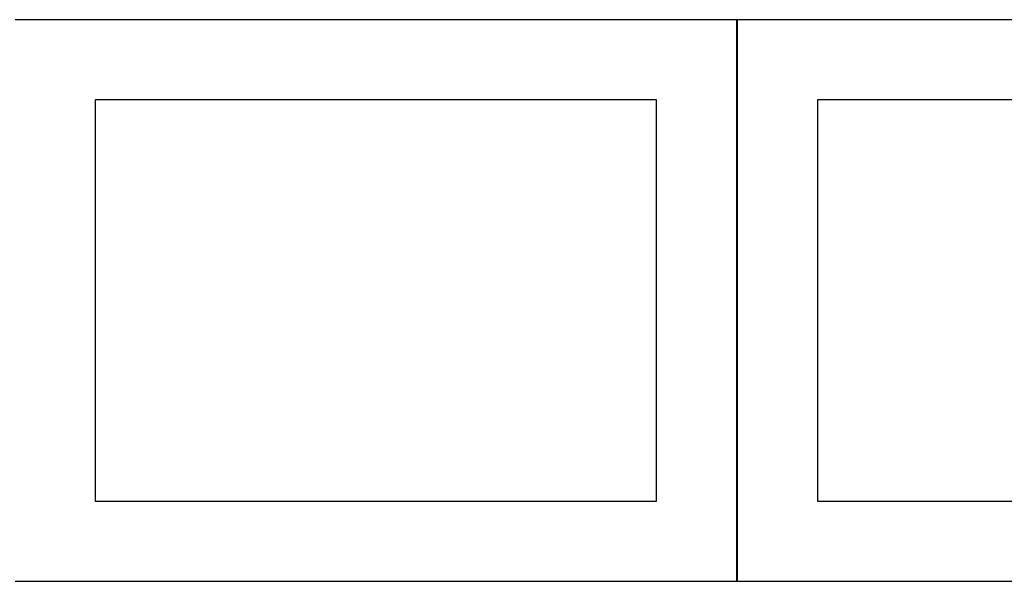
# Model space of a CAD drawing. Header units: millimetres. Extents: x 7 to 1243, y 7 to 2493.
# Tile 16 of 21: x 549 to 918, y 2120 to 2330. Entities that reach past the tile are written whole.
import ezdxf

# ---------------------------------------------------------------- set-up
doc = ezdxf.new("R2010")
doc.units = ezdxf.units.MM
doc.layers.add('COMMON', color=5, linetype='CONTINUOUS', true_color=0x0000ff)
doc.layers.add('CUT', color=7, linetype='CONTINUOUS', true_color=0x000000)

msp = doc.modelspace()

# ---------------------------------------------------------------- linework, layer by layer
at = {"layer": 'COMMON'}
msp.add_line((817.787602, 2120.409658), (817.787602, 2330.409658), dxfattribs=at)
at = {"layer": 'CUT'}
for p, q in [((817.687601, 2330.409658), (547.687601, 2330.409658)), ((817.687601, 2120.409658), (817.687601, 2330.409658)), ((1087.887602, 2330.409658), (817.887602, 2330.409658)), ((817.887602, 2330.409658), (817.887602, 2120.409658)), ((787.687601, 2300.409658), (577.687601, 2300.409658)), ((577.687601, 2300.409658), (577.687601, 2150.409658)), ((787.687601, 2150.409658), (787.687601, 2300.409658)), ((1057.887602, 2300.409658), (847.887602, 2300.409658)), ((847.887602, 2300.409658), (847.887602, 2150.409658)), ((577.687601, 2150.409658), (787.687601, 2150.409658)), ((847.887602, 2150.409658), (1057.887602, 2150.409658)), ((547.687601, 2120.409658), (817.687601, 2120.409658)), ((817.887602, 2120.409658), (1087.887602, 2120.409658))]:
    msp.add_line(p, q, dxfattribs=at)

doc.saveas('drawing.dxf')
